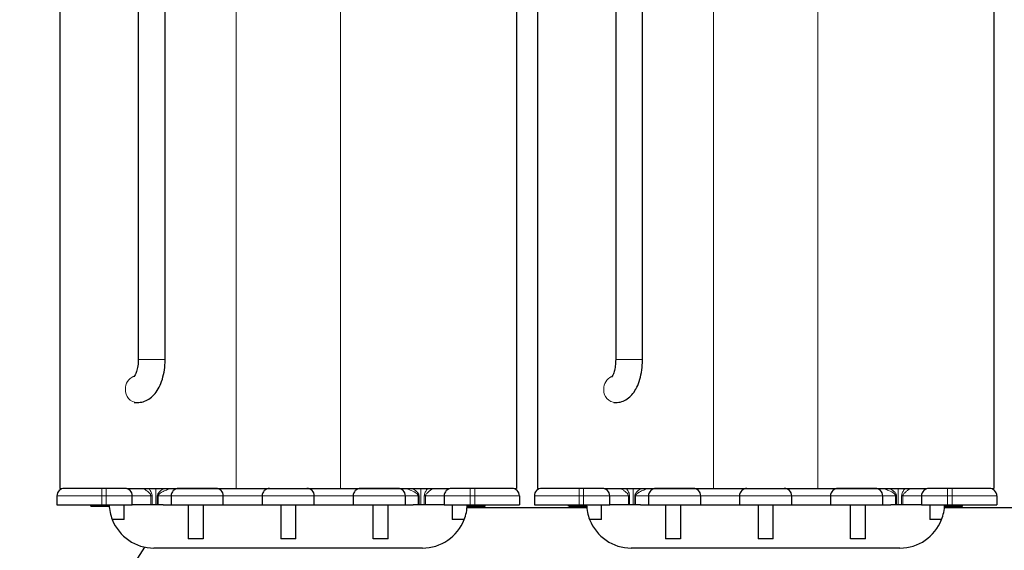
# Model space of a CAD drawing. Header units: millimetres. Extents: x 5 to 418, y 2 to 292.
# Tile 9 of 36: x 84 to 117, y 177 to 195. Entities that reach past the tile are written whole.
import ezdxf

# ---------------------------------------------------------------- set-up
doc = ezdxf.new("R2010")
doc.units = ezdxf.units.MM

msp = doc.modelspace()

# ---------------------------------------------------------------- linework, layer by layer
at = {"color": 7, "linetype": 'Continuous', "lineweight": 25}
for p, q in [((85.2358, 201.347), (85.2358, 178.847)), ((100.5358, 201.347), (100.5358, 178.847)), ((101.2358, 201.347), (101.2358, 178.847)), ((116.5358, 201.347), (116.5358, 178.847)), ((87.8608, 200.147), (87.8608, 183.172)), ((88.7608, 183.172), (88.7608, 200.147)), ((103.8608, 200.147), (103.8608, 183.172)), ((104.7608, 183.172), (104.7608, 200.147)), ((87.7212, 182.622), (87.7176, 182.622)), ((87.7176, 181.722), (87.8246, 181.722)), ((103.8031, 181.722), (103.8604, 181.722)), ((85.1358, 178.597), (85.1358, 178.297)), ((85.2358, 178.847), (85.2613, 178.847)), ((86.7858, 178.847), (86.6358, 178.847)), ((87.4754, 178.847), (91.1358, 178.847)), ((87.6608, 178.297), (87.6608, 178.597)), ((88.9608, 178.597), (88.9608, 178.297)), ((90.7108, 178.297), (90.7108, 178.597)), ((91.1358, 178.847), (94.6358, 178.847)), ((92.0108, 178.597), (92.0108, 178.297)), ((93.7608, 178.297), (93.7608, 178.597)), ((94.6358, 178.847), (98.2926, 178.847)), ((95.0608, 178.597), (95.0608, 178.297)), ((96.8108, 178.297), (96.8108, 178.597)), ((98.1108, 178.597), (98.1108, 178.297)), ((99.1358, 178.847), (98.9858, 178.847)), ((100.4762, 178.847), (100.5358, 178.847)), ((100.6358, 178.597), (100.6358, 178.297)), ((101.1358, 178.597), (101.1358, 178.297)), ((101.2358, 178.847), (101.2613, 178.847)), ((102.7858, 178.847), (102.6358, 178.847)), ((103.4754, 178.847), (107.1358, 178.847)), ((103.6608, 178.297), (103.6608, 178.597)), ((104.9608, 178.597), (104.9608, 178.297)), ((106.7108, 178.297), (106.7108, 178.597)), ((107.1358, 178.847), (110.6358, 178.847)), ((108.0108, 178.597), (108.0108, 178.297)), ((109.7608, 178.297), (109.7608, 178.597)), ((110.6358, 178.847), (114.2926, 178.847)), ((111.0608, 178.597), (111.0608, 178.297)), ((112.8108, 178.297), (112.8108, 178.597)), ((114.1108, 178.597), (114.1108, 178.297)), ((115.1358, 178.847), (114.9858, 178.847)), ((116.4762, 178.847), (116.5358, 178.847)), ((116.6358, 178.597), (116.6358, 178.297)), ((85.1358, 178.297), (86.6358, 178.297)), ((86.2639, 178.297), (86.2639, 178.247)), ((86.2673, 178.247), (86.2639, 178.247)), ((86.2858, 178.247), (86.2858, 178.297)), ((86.2858, 178.247), (86.3045, 178.247)), ((86.3045, 178.247), (86.3045, 178.297)), ((86.3045, 178.247), (86.3608, 178.247)), ((86.3608, 178.247), (86.3608, 178.297)), ((86.3608, 178.247), (86.4733, 178.247)), ((86.4733, 178.247), (86.4733, 178.297)), ((86.4733, 178.247), (86.6045, 178.247)), ((86.6045, 178.247), (86.6045, 178.297)), ((86.6045, 178.247), (86.7358, 178.247)), ((86.6358, 178.297), (86.7858, 178.297)), ((86.7358, 178.297), (86.7358, 178.247)), ((86.7358, 178.247), (86.867, 178.247)), ((86.7858, 178.297), (87.6608, 178.297)), ((86.867, 178.247), (86.867, 178.297)), ((86.867, 178.247), (86.8883, 178.247)), ((87.3858, 177.8009), (87.3858, 178.297)), ((87.9276, 178.297), (87.6608, 178.297)), ((88.694, 178.297), (87.9276, 178.297)), ((88.694, 178.297), (88.9608, 178.297)), ((88.9608, 178.297), (90.7108, 178.297)), ((89.5358, 178.297), (89.5358, 177.1547)), ((90.0358, 178.297), (90.0358, 177.1547)), ((90.7108, 178.297), (92.0108, 178.297)), ((92.0108, 178.297), (93.7608, 178.297)), ((92.6358, 178.297), (92.6358, 177.1547)), ((93.1358, 177.1547), (93.1358, 178.297)), ((93.7608, 178.297), (95.0608, 178.297)), ((95.0608, 178.297), (96.8108, 178.297)), ((95.7358, 177.1547), (95.7358, 178.297)), ((96.2358, 177.1547), (96.2358, 178.297)), ((96.8108, 178.297), (97.0776, 178.297)), ((97.844, 178.297), (97.0776, 178.297)), ((98.1108, 178.297), (97.844, 178.297)), ((98.1108, 178.297), (98.9858, 178.297)), ((98.3858, 178.297), (98.3858, 177.8009)), ((98.8833, 178.247), (99.4858, 178.247)), ((98.9858, 178.297), (99.1358, 178.297)), ((99.1358, 178.297), (100.6358, 178.297)), ((99.4858, 178.247), (99.4858, 178.297)), ((101.1358, 178.297), (102.6358, 178.297)), ((102.2639, 178.297), (102.2639, 178.247)), ((102.2673, 178.247), (102.2639, 178.247)), ((102.2858, 178.247), (102.2858, 178.297)), ((102.2858, 178.247), (102.3045, 178.247)), ((102.3045, 178.247), (102.3045, 178.297)), ((102.3045, 178.247), (102.3608, 178.247)), ((102.3608, 178.247), (102.3608, 178.297)), ((102.3608, 178.247), (102.4733, 178.247)), ((102.4733, 178.247), (102.4733, 178.297)), ((102.4733, 178.247), (102.6045, 178.247)), ((102.6045, 178.247), (102.6045, 178.297)), ((102.6045, 178.247), (102.7358, 178.247)), ((102.6358, 178.297), (102.7858, 178.297)), ((102.7358, 178.297), (102.7358, 178.247)), ((102.7358, 178.247), (102.867, 178.247)), ((102.7858, 178.297), (103.6608, 178.297)), ((102.867, 178.247), (102.867, 178.297)), ((102.867, 178.247), (102.8883, 178.247)), ((103.3858, 177.8009), (103.3858, 178.297)), ((103.9276, 178.297), (103.6608, 178.297)), ((104.694, 178.297), (103.9276, 178.297)), ((104.694, 178.297), (104.9608, 178.297)), ((104.9608, 178.297), (106.7108, 178.297)), ((105.5358, 178.297), (105.5358, 177.1547)), ((106.0358, 178.297), (106.0358, 177.1547)), ((106.7108, 178.297), (108.0108, 178.297)), ((108.0108, 178.297), (109.7608, 178.297)), ((108.6358, 178.297), (108.6358, 177.1547)), ((109.1358, 177.1547), (109.1358, 178.297)), ((109.7608, 178.297), (111.0608, 178.297)), ((111.0608, 178.297), (112.8108, 178.297)), ((111.7358, 177.1547), (111.7358, 178.297)), ((112.2358, 177.1547), (112.2358, 178.297)), ((112.8108, 178.297), (113.0776, 178.297)), ((113.844, 178.297), (113.0776, 178.297)), ((114.1108, 178.297), (113.844, 178.297)), ((114.1108, 178.297), (114.9858, 178.297)), ((114.3858, 178.297), (114.3858, 177.8009)), ((114.8833, 178.247), (115.4858, 178.247)), ((114.9858, 178.297), (115.1358, 178.297)), ((115.1358, 178.297), (116.6358, 178.297)), ((115.4858, 178.247), (115.4858, 178.297)), ((102.8925, 178.197), (98.8791, 178.197)), ((118.8925, 178.197), (114.8791, 178.197)), ((87.3858, 177.8009), (86.9879, 177.8009)), ((98.7837, 177.8009), (98.3858, 177.8009)), ((103.3858, 177.8009), (102.9879, 177.8009)), ((114.7837, 177.8009), (114.3858, 177.8009)), ((88.0638, 176.8818), (83.8858, 170.197)), ((90.0358, 177.1547), (89.5358, 177.1547)), ((93.1358, 177.1547), (92.6358, 177.1547)), ((96.2358, 177.1547), (95.7358, 177.1547)), ((106.0358, 177.1547), (105.5358, 177.1547)), ((109.1358, 177.1547), (108.6358, 177.1547)), ((112.2358, 177.1547), (111.7358, 177.1547)), ((97.3866, 176.847), (88.385, 176.847)), ((113.3866, 176.847), (104.385, 176.847))]:
    msp.add_line(p, q, dxfattribs=at)
at = {"color": 7, "linetype": 'Continuous', "lineweight": 18}
for p, q in [((91.1358, 201.347), (91.1358, 178.847)), ((94.6358, 201.347), (94.6358, 178.847)), ((107.1358, 201.347), (107.1358, 178.847)), ((110.6358, 201.347), (110.6358, 178.847)), ((87.8608, 183.172), (87.9176, 183.172)), ((87.9176, 183.172), (88.7608, 183.172)), ((103.8608, 183.172), (103.909, 183.172)), ((103.909, 183.172), (104.7608, 183.172)), ((86.6358, 178.597), (85.1358, 178.597)), ((86.6358, 178.847), (86.6358, 178.597)), ((86.7858, 178.597), (86.6358, 178.597)), ((86.6358, 178.597), (86.6358, 178.297)), ((86.7858, 178.847), (86.7858, 178.597)), ((87.6608, 178.597), (86.7858, 178.597)), ((86.7858, 178.597), (86.7858, 178.297)), ((87.6608, 178.597), (88.2861, 178.597)), ((88.2861, 178.597), (88.2861, 178.297)), ((88.2861, 178.597), (88.3262, 178.597)), ((88.3262, 178.597), (88.3262, 178.297)), ((88.4459, 178.297), (88.4459, 178.847)), ((88.5297, 178.597), (88.4981, 178.597)), ((88.4981, 178.597), (88.4981, 178.297)), ((88.5297, 178.597), (88.9608, 178.597)), ((88.5297, 178.597), (88.5297, 178.297)), ((90.7108, 178.597), (88.9608, 178.597)), ((90.7108, 178.597), (92.0108, 178.597)), ((93.7608, 178.597), (92.0108, 178.597)), ((93.7608, 178.597), (95.0608, 178.597)), ((96.8108, 178.597), (95.0608, 178.597)), ((96.8108, 178.597), (97.2419, 178.597)), ((97.2419, 178.597), (97.2419, 178.297)), ((97.2735, 178.597), (97.2419, 178.597)), ((97.2735, 178.297), (97.2735, 178.597)), ((97.3257, 178.847), (97.3257, 178.297)), ((97.4454, 178.297), (97.4454, 178.597)), ((97.4454, 178.597), (97.4855, 178.597)), ((97.4855, 178.597), (98.1108, 178.597)), ((97.4855, 178.597), (97.4855, 178.297)), ((98.9858, 178.597), (98.1108, 178.597)), ((98.9858, 178.847), (98.9858, 178.597)), ((99.1358, 178.597), (98.9858, 178.597)), ((98.9858, 178.597), (98.9858, 178.297)), ((99.1358, 178.847), (99.1358, 178.597)), ((100.6358, 178.597), (99.1358, 178.597)), ((99.1358, 178.597), (99.1358, 178.297)), ((102.6358, 178.597), (101.1358, 178.597)), ((102.6358, 178.847), (102.6358, 178.597)), ((102.7858, 178.597), (102.6358, 178.597)), ((102.6358, 178.597), (102.6358, 178.297)), ((102.7858, 178.847), (102.7858, 178.597)), ((103.6608, 178.597), (102.7858, 178.597)), ((102.7858, 178.597), (102.7858, 178.297)), ((103.6608, 178.597), (104.2861, 178.597)), ((104.2861, 178.597), (104.2861, 178.297)), ((104.2861, 178.597), (104.3262, 178.597)), ((104.3262, 178.597), (104.3262, 178.297)), ((104.4459, 178.297), (104.4459, 178.847)), ((104.5297, 178.597), (104.4981, 178.597)), ((104.4981, 178.597), (104.4981, 178.297)), ((104.5297, 178.597), (104.9608, 178.597)), ((104.5297, 178.597), (104.5297, 178.297)), ((106.7108, 178.597), (104.9608, 178.597)), ((106.7108, 178.597), (108.0108, 178.597)), ((109.7608, 178.597), (108.0108, 178.597)), ((109.7608, 178.597), (111.0608, 178.597)), ((112.8108, 178.597), (111.0608, 178.597)), ((112.8108, 178.597), (113.2419, 178.597)), ((113.2419, 178.597), (113.2419, 178.297)), ((113.2735, 178.597), (113.2419, 178.597)), ((113.2735, 178.297), (113.2735, 178.597)), ((113.3257, 178.847), (113.3257, 178.297)), ((113.4454, 178.297), (113.4454, 178.597)), ((113.4454, 178.597), (113.4855, 178.597)), ((113.4855, 178.597), (114.1108, 178.597)), ((113.4855, 178.597), (113.4855, 178.297)), ((114.9858, 178.597), (114.1108, 178.597)), ((114.9858, 178.847), (114.9858, 178.597)), ((115.1358, 178.597), (114.9858, 178.597)), ((114.9858, 178.597), (114.9858, 178.297)), ((115.1358, 178.847), (115.1358, 178.597)), ((116.6358, 178.597), (115.1358, 178.597)), ((115.1358, 178.597), (115.1358, 178.297))]:
    msp.add_line(p, q, dxfattribs=at)
for centre, radius, start, end in [((87.87, 182.1933), 0.4392, 110.71283, 182.77473), ((103.9017, 182.1891), 0.4435, 113.95303, 182.2066), ((87.8448, 182.1365), 0.415, 175.0948, 267.25718), ((103.8774, 182.1416), 0.4199, 175.84103, 267.74101)]:
    msp.add_arc(centre, radius, start, end, dxfattribs=at)
at = {"color": 7, "linetype": 'Continuous', "lineweight": 25}
for centre, radius, start, end in [((85.3858, 178.597), 0.25, 90, 180), ((87.4108, 178.597), 0.25, 0, 90), ((89.2108, 178.597), 0.25, 90, 180), ((90.4608, 178.597), 0.25, 0, 90), ((92.2608, 178.597), 0.25, 90, 180), ((93.5108, 178.597), 0.25, 0, 90), ((95.3108, 178.597), 0.25, 90, 180), ((96.5608, 178.597), 0.25, 0, 90), ((98.3608, 178.597), 0.25, 90, 180), ((100.3858, 178.597), 0.25, 0, 90), ((101.3858, 178.597), 0.25, 90, 180), ((103.4108, 178.597), 0.25, 0, 90), ((105.2108, 178.597), 0.25, 90, 180), ((106.4608, 178.597), 0.25, 0, 90), ((108.2608, 178.597), 0.25, 90, 180), ((109.5108, 178.597), 0.25, 0, 90), ((111.3108, 178.597), 0.25, 90, 180), ((112.5608, 178.597), 0.25, 0, 90), ((114.3608, 178.597), 0.25, 90, 180), ((116.3858, 178.597), 0.25, 0, 90), ((88.385, 178.347), 1.5, 181.91021, 201.35236), ((97.3866, 178.347), 1.5, 338.64764, 358.08979), ((104.385, 178.347), 1.5, 181.91021, 201.35236), ((113.3866, 178.347), 1.5, 338.64764, 358.08979), ((88.385, 178.347), 1.5, 201.35236, 270), ((97.3866, 178.347), 1.5, 270, 338.64764), ((104.385, 178.347), 1.5, 201.35236, 270), ((113.3866, 178.347), 1.5, 270, 338.64764)]:
    msp.add_arc(centre, radius, start, end, dxfattribs=at)
for points, knots in [([(87.8608, 183.172), (87.86, 183.1346), (87.8576, 183.0243), (87.8322, 182.8506), (87.7817, 182.6939), (87.739, 182.6096), (87.711, 182.5859), (87.7193, 182.5909), (87.7198, 182.5912)], [0, 0, 0, 0, 0.1273331, 0.3752718, 0.616268, 0.8098902, 0.9897814, 1, 1, 1, 1]), ([(87.8246, 181.722), (87.8917, 181.7278), (88.032, 181.74), (88.2254, 181.8362), (88.3947, 181.9828), (88.5369, 182.1813), (88.6512, 182.4343), (88.7293, 182.7351), (88.7584, 182.9902), (88.7603, 183.1362), (88.7608, 183.172)], [0, 0, 0, 0, 0.110956, 0.232042, 0.3546289, 0.4882415, 0.6373273, 0.7943109, 0.949478, 1, 1, 1, 1]), ([(103.8608, 183.172), (103.86, 183.1338), (103.8578, 183.0216), (103.834, 182.845), (103.7864, 182.6849), (103.7469, 182.5994), (103.7199, 182.5733), (103.728, 182.5791), (103.7285, 182.5794)], [0, 0, 0, 0, 0.1293202, 0.3799194, 0.6233106, 0.816679, 0.9889991, 1, 1, 1, 1]), ([(103.8604, 181.722), (103.9291, 181.7284), (104.0686, 181.7415), (104.256, 181.8404), (104.4152, 181.985), (104.5487, 182.1801), (104.6564, 182.4304), (104.7303, 182.7301), (104.7584, 182.9868), (104.7603, 183.1343), (104.7608, 183.172)], [0, 0, 0, 0, 0.11403525, 0.23148117, 0.35084184, 0.48269386, 0.63273618, 0.79115004, 0.94653982, 1, 1, 1, 1]), ([(86.6358, 178.847), (86.4786, 178.847), (86.2358, 178.847), (85.9445, 178.847), (85.7456, 178.847), (85.5841, 178.847), (85.4285, 178.847), (85.4026, 178.847), (85.3858, 178.847)], [0, 0, 0, 0, 0.2394429, 0.36979, 0.5000001, 0.630347, 0.7605571, 1, 1, 1, 1]), ([(87.4108, 178.847), (87.4024, 178.847), (87.3894, 178.847), (87.3116, 178.847), (87.2308, 178.847), (87.1314, 178.847), (86.9857, 178.847), (86.8644, 178.847), (86.7858, 178.847)], [0, 0, 0, 0, 0.2394429, 0.3698585, 0.5000001, 0.6304155, 0.7605571, 1, 1, 1, 1]), ([(90.4608, 178.847), (90.4524, 178.847), (90.4394, 178.847), (90.3616, 178.847), (90.2808, 178.847), (90.1814, 178.847), (90.0357, 178.847), (89.8358, 178.847), (89.6358, 178.847), (89.4901, 178.847), (89.3907, 178.847), (89.3099, 178.847), (89.2321, 178.847), (89.2192, 178.847), (89.2108, 178.847)], [0, 0, 0, 0, 0.1197215, 0.1849292, 0.2500001, 0.3152078, 0.3802785, 0.5, 0.6197215, 0.6849292, 0.7500001, 0.8152078, 0.8802785, 1, 1, 1, 1]), ([(96.5608, 178.847), (96.5524, 178.847), (96.5394, 178.847), (96.4616, 178.847), (96.3808, 178.847), (96.2814, 178.847), (96.1357, 178.847), (95.9358, 178.847), (95.7358, 178.847), (95.5901, 178.847), (95.4907, 178.847), (95.4099, 178.847), (95.3321, 178.847), (95.3192, 178.847), (95.3108, 178.847)], [0, 0, 0, 0, 0.1197215, 0.1849292, 0.2500001, 0.3152078, 0.3802785, 0.5, 0.6197215, 0.6849292, 0.7500001, 0.8152078, 0.8802785, 1, 1, 1, 1]), ([(98.9858, 178.847), (98.9072, 178.847), (98.7858, 178.847), (98.6401, 178.847), (98.5407, 178.847), (98.4599, 178.847), (98.3821, 178.847), (98.3692, 178.847), (98.3608, 178.847)], [0, 0, 0, 0, 0.2394429, 0.3698585, 0.5000001, 0.6304155, 0.7605571, 1, 1, 1, 1]), ([(100.3858, 178.847), (100.369, 178.847), (100.3431, 178.847), (100.1874, 178.847), (100.0258, 178.847), (99.827, 178.847), (99.5357, 178.847), (99.293, 178.847), (99.1358, 178.847)], [0, 0, 0, 0, 0.2394429, 0.36979, 0.5000001, 0.630347, 0.7605571, 1, 1, 1, 1]), ([(102.6358, 178.847), (102.4786, 178.847), (102.2358, 178.847), (101.9445, 178.847), (101.7456, 178.847), (101.5841, 178.847), (101.4285, 178.847), (101.4026, 178.847), (101.3858, 178.847)], [0, 0, 0, 0, 0.2394429, 0.36979, 0.5000001, 0.630347, 0.7605571, 1, 1, 1, 1]), ([(103.4108, 178.847), (103.4024, 178.847), (103.3894, 178.847), (103.3116, 178.847), (103.2308, 178.847), (103.1314, 178.847), (102.9857, 178.847), (102.8644, 178.847), (102.7858, 178.847)], [0, 0, 0, 0, 0.2394429, 0.3698585, 0.5000001, 0.6304155, 0.7605571, 1, 1, 1, 1]), ([(106.4608, 178.847), (106.4524, 178.847), (106.4394, 178.847), (106.3616, 178.847), (106.2808, 178.847), (106.1814, 178.847), (106.0357, 178.847), (105.8358, 178.847), (105.6358, 178.847), (105.4901, 178.847), (105.3907, 178.847), (105.3099, 178.847), (105.2321, 178.847), (105.2192, 178.847), (105.2108, 178.847)], [0, 0, 0, 0, 0.1197215, 0.1849292, 0.2500001, 0.3152078, 0.3802785, 0.5, 0.6197215, 0.6849292, 0.7500001, 0.8152078, 0.8802785, 1, 1, 1, 1]), ([(112.5608, 178.847), (112.5524, 178.847), (112.5394, 178.847), (112.4616, 178.847), (112.3808, 178.847), (112.2814, 178.847), (112.1357, 178.847), (111.9358, 178.847), (111.7358, 178.847), (111.5901, 178.847), (111.4907, 178.847), (111.4099, 178.847), (111.3321, 178.847), (111.3192, 178.847), (111.3108, 178.847)], [0, 0, 0, 0, 0.1197215, 0.1849292, 0.2500001, 0.3152078, 0.3802785, 0.5, 0.6197215, 0.6849292, 0.7500001, 0.8152078, 0.8802785, 1, 1, 1, 1]), ([(114.9858, 178.847), (114.9072, 178.847), (114.7858, 178.847), (114.6401, 178.847), (114.5407, 178.847), (114.4599, 178.847), (114.3821, 178.847), (114.3692, 178.847), (114.3608, 178.847)], [0, 0, 0, 0, 0.2394429, 0.3698585, 0.5000001, 0.6304155, 0.7605571, 1, 1, 1, 1]), ([(116.3858, 178.847), (116.369, 178.847), (116.3431, 178.847), (116.1874, 178.847), (116.0258, 178.847), (115.827, 178.847), (115.5357, 178.847), (115.293, 178.847), (115.1358, 178.847)], [0, 0, 0, 0, 0.2394429, 0.36979, 0.5000001, 0.630347, 0.7605571, 1, 1, 1, 1])]:
    msp.add_open_spline(points, degree=3, knots=knots, dxfattribs=at)
at = {"color": 7, "linetype": 'Continuous', "lineweight": 18}
for points, knots in [([(88.2861, 178.597), (88.285, 178.6056), (88.2825, 178.6246), (88.2423, 178.69), (88.1604, 178.7556), (88.08, 178.8171), (88.0366, 178.8431), (88.0248, 178.8457), (88.0189, 178.847)], [0, 0, 0, 0, 0.056325, 0.1255819, 0.5001702, 0.7492568, 0.873785, 1, 1, 1, 1]), ([(88.2176, 178.847), (88.2227, 178.8401), (88.2497, 178.8033), (88.2863, 178.738), (88.32, 178.6596), (88.3243, 178.6166), (88.3262, 178.597)], [0, 0, 0, 0, 0.1027591, 0.5503511, 0.7960785, 1, 1, 1, 1]), ([(88.721, 178.847), (88.6734, 178.8157), (88.5975, 178.7656), (88.5281, 178.6867), (88.5018, 178.6334), (88.4993, 178.6086), (88.4981, 178.597)], [0, 0, 0, 0, 0.4918912, 0.785376, 0.8999078, 1, 1, 1, 1]), ([(89.055, 178.847), (89.0078, 178.843), (88.9074, 178.8346), (88.7889, 178.7892), (88.7026, 178.7484), (88.661, 178.7254), (88.6393, 178.7124), (88.6108, 178.6949), (88.5749, 178.6705), (88.543, 178.6364), (88.5313, 178.613), (88.5302, 178.6021), (88.5297, 178.597)], [0, 0, 0, 0, 0.23455645, 0.4992791, 0.62440417, 0.70893769, 0.73451699, 0.74919451, 0.87438658, 0.94707525, 0.97534069, 1, 1, 1, 1]), ([(97.2419, 178.597), (97.2414, 178.6021), (97.2403, 178.613), (97.2287, 178.6364), (97.1609, 178.7072), (97.0284, 178.7702), (96.8645, 178.8347), (96.7638, 178.8431), (96.7165, 178.847)], [0, 0, 0, 0, 0.0246767, 0.0529665, 0.1257263, 0.500176, 0.7651741, 1, 1, 1, 1]), ([(97.0505, 178.847), (97.0981, 178.8157), (97.1741, 178.7656), (97.2435, 178.6866), (97.2698, 178.6333), (97.2723, 178.6086), (97.2735, 178.597)], [0, 0, 0, 0, 0.49227187, 0.78571278, 0.90012406, 1, 1, 1, 1]), ([(97.4454, 178.597), (97.4473, 178.6165), (97.4516, 178.6596), (97.4852, 178.7379), (97.5218, 178.8032), (97.5489, 178.8401), (97.5539, 178.847)], [0, 0, 0, 0, 0.2038485, 0.4495355, 0.8970161, 1, 1, 1, 1]), ([(97.7527, 178.847), (97.7468, 178.8457), (97.735, 178.8431), (97.6918, 178.8171), (97.624, 178.7664), (97.554, 178.7067), (97.5092, 178.6576), (97.4891, 178.6246), (97.4866, 178.6056), (97.4855, 178.597)], [0, 0, 0, 0, 0.1259247, 0.2502054, 0.4990594, 0.7491484, 0.874533, 0.9437156, 1, 1, 1, 1]), ([(104.2861, 178.597), (104.285, 178.6056), (104.2825, 178.6246), (104.2423, 178.69), (104.1604, 178.7556), (104.08, 178.8171), (104.0366, 178.8431), (104.0248, 178.8457), (104.0189, 178.847)], [0, 0, 0, 0, 0.056325, 0.1255819, 0.5001702, 0.7492568, 0.873785, 1, 1, 1, 1]), ([(104.2176, 178.847), (104.2227, 178.8401), (104.2497, 178.8033), (104.2863, 178.738), (104.32, 178.6596), (104.3243, 178.6166), (104.3262, 178.597)], [0, 0, 0, 0, 0.1027591, 0.5503511, 0.7960785, 1, 1, 1, 1]), ([(104.721, 178.847), (104.6734, 178.8157), (104.5975, 178.7656), (104.5281, 178.6867), (104.5018, 178.6334), (104.4993, 178.6086), (104.4981, 178.597)], [0, 0, 0, 0, 0.49189125, 0.785376, 0.89990779, 1, 1, 1, 1]), ([(105.055, 178.847), (105.0078, 178.843), (104.9074, 178.8346), (104.7889, 178.7892), (104.7026, 178.7484), (104.661, 178.7254), (104.6393, 178.7124), (104.6108, 178.6949), (104.5749, 178.6705), (104.543, 178.6364), (104.5313, 178.613), (104.5302, 178.6021), (104.5297, 178.597)], [0, 0, 0, 0, 0.23455645, 0.4992791, 0.62440417, 0.70893769, 0.73451699, 0.74919451, 0.87438658, 0.94707525, 0.97534069, 1, 1, 1, 1]), ([(113.2419, 178.597), (113.2414, 178.6021), (113.2403, 178.613), (113.2287, 178.6364), (113.1609, 178.7072), (113.0284, 178.7702), (112.8645, 178.8347), (112.7638, 178.8431), (112.7165, 178.847)], [0, 0, 0, 0, 0.0246767, 0.0529665, 0.1257263, 0.500176, 0.7651741, 1, 1, 1, 1]), ([(113.0505, 178.847), (113.0981, 178.8157), (113.1741, 178.7656), (113.2435, 178.6866), (113.2698, 178.6333), (113.2723, 178.6086), (113.2735, 178.597)], [0, 0, 0, 0, 0.4922719, 0.7857128, 0.9001241, 1, 1, 1, 1]), ([(113.4454, 178.597), (113.4473, 178.6165), (113.4516, 178.6596), (113.4852, 178.7379), (113.5218, 178.8032), (113.5489, 178.8401), (113.5539, 178.847)], [0, 0, 0, 0, 0.2038485, 0.4495355, 0.8970161, 1, 1, 1, 1]), ([(113.7527, 178.847), (113.7468, 178.8457), (113.735, 178.8431), (113.6918, 178.8171), (113.624, 178.7664), (113.554, 178.7067), (113.5092, 178.6576), (113.4891, 178.6246), (113.4866, 178.6056), (113.4855, 178.597)], [0, 0, 0, 0, 0.1259247, 0.2502054, 0.4990594, 0.7491484, 0.874533, 0.9437156, 1, 1, 1, 1])]:
    msp.add_open_spline(points, degree=3, knots=knots, dxfattribs=at)

doc.saveas('drawing.dxf')
